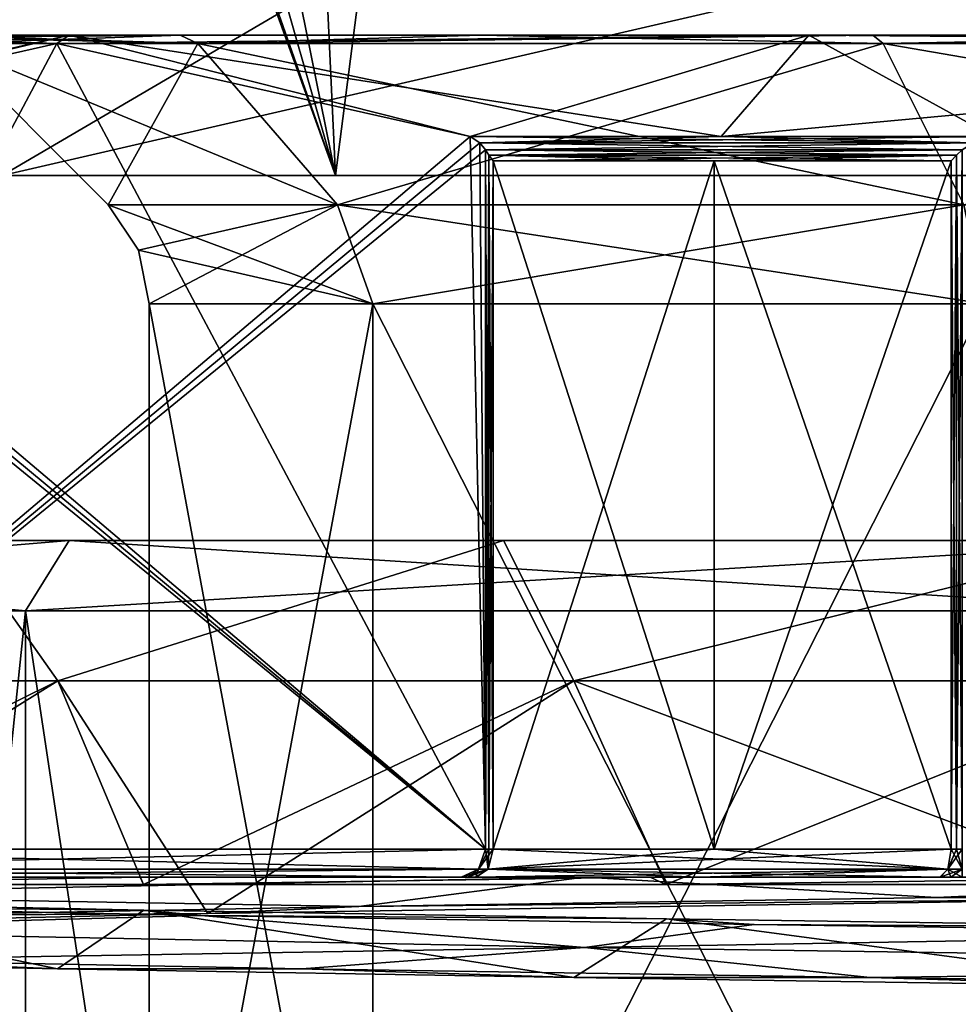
# Model space of a CAD drawing. Header units: millimetres. Extents: x -175 to 175, y 0 to 247.
# Tile 11 of 185: x -163 to -156, y 58 to 65. Entities that reach past the tile are written whole.
import ezdxf

# ---------------------------------------------------------------- set-up
doc = ezdxf.new("R2010")
doc.units = ezdxf.units.MM
doc.header["$LTSCALE"] = 65.185185
for name, color, linetype in [('1384', 7, 'CONTINUOUS'), ('1385', 7, 'CONTINUOUS'), ('1394', 7, 'CONTINUOUS'), ('1456', 7, 'CONTINUOUS'), ('1457', 7, 'CONTINUOUS'), ('1458', 7, 'CONTINUOUS'), ('1459', 7, 'CONTINUOUS'), ('1463', 7, 'CONTINUOUS'), ('1464', 7, 'CONTINUOUS'), ('1465', 7, 'CONTINUOUS'), ('1466', 7, 'CONTINUOUS'), ('1469', 7, 'CONTINUOUS'), ('1474', 7, 'CONTINUOUS'), ('1475', 7, 'CONTINUOUS'), ('1476', 7, 'CONTINUOUS'), ('1477', 7, 'CONTINUOUS'), ('1478', 7, 'CONTINUOUS'), ('1482', 7, 'CONTINUOUS'), ('1483', 7, 'CONTINUOUS'), ('1484', 7, 'CONTINUOUS'), ('1485', 7, 'CONTINUOUS'), ('1486', 7, 'CONTINUOUS'), ('1487', 7, 'CONTINUOUS'), ('1489', 7, 'CONTINUOUS'), ('1490', 7, 'CONTINUOUS'), ('1491', 7, 'CONTINUOUS'), ('1492', 7, 'CONTINUOUS'), ('1493', 7, 'CONTINUOUS'), ('1499', 7, 'CONTINUOUS'), ('1502', 7, 'CONTINUOUS'), ('1508', 7, 'CONTINUOUS'), ('1509', 7, 'CONTINUOUS'), ('1510', 7, 'CONTINUOUS'), ('1514', 7, 'CONTINUOUS'), ('1519', 7, 'CONTINUOUS'), ('1520', 7, 'CONTINUOUS'), ('1522', 7, 'CONTINUOUS'), ('1523', 7, 'CONTINUOUS'), ('1530', 7, 'CONTINUOUS'), ('1531', 7, 'CONTINUOUS'), ('1742', 7, 'CONTINUOUS'), ('1746', 7, 'CONTINUOUS'), ('1750', 7, 'CONTINUOUS'), ('1772', 7, 'CONTINUOUS'), ('1773', 7, 'CONTINUOUS'), ('1982', 7, 'CONTINUOUS')]:
    doc.layers.add(name, color=color, linetype=linetype)

msp = doc.modelspace()

# ---------------------------------------------------------------- linework, layer by layer
at = {"layer": '1384', "color": 7, "linetype": 'CONTINUOUS', "true_color": 0xe0f2ff}
for points in [[(-162.4698, 61, -15.6366), (-168.0194, 61, -8.6776), (-163.2582, 61, -13.2583), (-162.4698, 61, -15.6366)], [(-168.0194, 61, 8.6776), (-162.4698, 61, 15.6366), (-166.238, 61, 9.375), (-168.0194, 61, 8.6776)], [(-166.238, 61, 9.375), (-162.4698, 61, 15.6366), (-163.2582, 61, 13.2583), (-166.238, 61, 9.375)], [(-159.375, 61, -16.238), (-162.4698, 61, -15.6366), (-163.2582, 61, -13.2583), (-159.375, 61, -16.238)], [(-163.2582, 61, 13.2583), (-162.4698, 61, 15.6366), (-159.375, 61, 16.238), (-163.2582, 61, 13.2583)], [(-154.4504, 61, -19.4986), (-162.4698, 61, -15.6366), (-154.8529, 61, -18.1111), (-154.4504, 61, -19.4986)], [(-154.8529, 61, -18.1111), (-162.4698, 61, -15.6366), (-159.375, 61, -16.238), (-154.8529, 61, -18.1111)], [(-162.4698, 61, 15.6366), (-154.4504, 61, 19.4986), (-159.375, 61, 16.238), (-162.4698, 61, 15.6366)], [(-159.375, 61, 16.238), (-154.4504, 61, 19.4986), (-154.8529, 61, 18.1111), (-159.375, 61, 16.238)]]:
    msp.add_3dface(points, dxfattribs=at)
at = {"layer": '1385', "color": 7, "linetype": 'CONTINUOUS', "true_color": 0xe0f2ff}
for points in [[(-168.4699, 60.5, -8.8946), (-162.7816, 60.5, -16.0275), (-168.4699, 5.8, -8.8946), (-168.4699, 60.5, -8.8946)], [(-168.4699, 5.8, -8.8946), (-162.7816, 60.5, -16.0275), (-162.7815, 5.8, -16.0276), (-168.4699, 5.8, -8.8946)], [(-162.7816, 60.5, -16.0275), (-154.5617, 60.5, -19.986), (-162.7815, 5.8, -16.0276), (-162.7816, 60.5, -16.0275)], [(-162.7815, 5.8, -16.0276), (-154.5617, 60.5, -19.986), (-154.5616, 5.8, -19.986), (-162.7815, 5.8, -16.0276)]]:
    msp.add_3dface(points, dxfattribs=at)
at = {"layer": '1394', "color": 7, "linetype": 'CONTINUOUS', "true_color": 0xe0f2ff}
for points in [[(-162.7816, 60.5, 16.0275), (-168.4699, 60.5, 8.8946), (-162.7815, 5.8, 16.0276), (-162.7816, 60.5, 16.0275)], [(-162.7815, 5.8, 16.0276), (-168.4699, 60.5, 8.8946), (-168.4699, 5.8, 8.8946), (-162.7815, 5.8, 16.0276)], [(-154.5617, 60.5, 19.986), (-162.7816, 60.5, 16.0275), (-154.5616, 5.8, 19.986), (-154.5617, 60.5, 19.986)], [(-154.5616, 5.8, 19.986), (-162.7816, 60.5, 16.0275), (-162.7815, 5.8, 16.0276), (-154.5616, 5.8, 19.986)]]:
    msp.add_3dface(points, dxfattribs=at)
at = {"layer": '1456', "color": 7, "linetype": 'CONTINUOUS', "true_color": 0xe0f2ff}
for points in [[(-165.3714, 60, 8.876), (-163.2582, 61, 13.2583), (-162.5505, 60, 12.5518), (-165.3714, 60, 8.876)], [(-163.2582, 61, 13.2583), (-159.375, 61, 16.238), (-162.5505, 60, 12.5518), (-163.2582, 61, 13.2583)], [(-162.5505, 60, 12.5518), (-159.375, 61, 16.238), (-158.8745, 60, 15.3722), (-162.5505, 60, 12.5518)], [(-159.375, 61, 16.238), (-154.8529, 61, 18.1111), (-158.8745, 60, 15.3722), (-159.375, 61, 16.238)], [(-158.8745, 60, 15.3722), (-154.8529, 61, 18.1111), (-154.5938, 60, 17.1453), (-158.8745, 60, 15.3722)]]:
    msp.add_3dface(points, dxfattribs=at)
at = {"layer": '1457', "color": 7, "linetype": 'CONTINUOUS', "true_color": 0xe0f2ff}
for points in [[(-162.5505, 60, -12.5518), (-163.2582, 61, -13.2583), (-165.3714, 60, -8.876), (-162.5505, 60, -12.5518)], [(-159.375, 61, -16.238), (-163.2582, 61, -13.2583), (-162.5505, 60, -12.5518), (-159.375, 61, -16.238)], [(-158.8745, 60, -15.3722), (-159.375, 61, -16.238), (-162.5505, 60, -12.5518), (-158.8745, 60, -15.3722)], [(-154.8529, 61, -18.1111), (-159.375, 61, -16.238), (-158.8745, 60, -15.3722), (-154.8529, 61, -18.1111)], [(-154.5938, 60, -17.1453), (-154.8529, 61, -18.1111), (-158.8745, 60, -15.3722), (-154.5938, 60, -17.1453)]]:
    msp.add_3dface(points, dxfattribs=at)
at = {"layer": '1458', "color": 7, "linetype": 'CONTINUOUS', "true_color": 0xe0f2ff}
for points in [[(-168.0194, 61, 8.6776), (-168.4699, 60.5, 8.8946), (-162.7816, 60.5, 16.0275), (-168.0194, 61, 8.6776)], [(-162.4698, 61, 15.6366), (-168.0194, 61, 8.6776), (-162.7816, 60.5, 16.0275), (-162.4698, 61, 15.6366)], [(-162.4698, 61, 15.6366), (-162.7816, 60.5, 16.0275), (-154.5617, 60.5, 19.986), (-162.4698, 61, 15.6366)], [(-154.4504, 61, 19.4986), (-162.4698, 61, 15.6366), (-154.5617, 60.5, 19.986), (-154.4504, 61, 19.4986)]]:
    msp.add_3dface(points, dxfattribs=at)
at = {"layer": '1459', "color": 7, "linetype": 'CONTINUOUS', "true_color": 0xe0f2ff}
for points in [[(-168.0194, 61, -8.6776), (-162.4698, 61, -15.6366), (-168.4699, 60.5, -8.8946), (-168.0194, 61, -8.6776)], [(-162.4698, 61, -15.6366), (-162.7816, 60.5, -16.0275), (-168.4699, 60.5, -8.8946), (-162.4698, 61, -15.6366)], [(-162.4698, 61, -15.6366), (-154.4504, 61, -19.4986), (-162.7816, 60.5, -16.0275), (-162.4698, 61, -15.6366)], [(-154.4504, 61, -19.4986), (-154.5617, 60.5, -19.986), (-162.7816, 60.5, -16.0275), (-154.4504, 61, -19.4986)]]:
    msp.add_3dface(points, dxfattribs=at)
at = {"layer": '1463', "color": 7, "linetype": 'CONTINUOUS', "true_color": 0xe0f2ff}
for points in [[(-164.8308, 58.6, -9.5085), (-166.7445, 58.6, -5.476), (-159.6764, 58.6, -12.64), (-164.8308, 58.6, -9.5085)], [(-159.6764, 58.6, -12.64), (-166.7445, 58.6, -5.476), (-165.7848, 58.6, -2.06), (-159.6764, 58.6, -12.64)], [(-165.7848, 58.6, 2.06), (-163.479, 58.6, 11.3437), (-159.6764, 58.6, 12.64), (-165.7848, 58.6, 2.06)], [(-161.9651, 58.6, -12.9306), (-164.8308, 58.6, -9.5085), (-159.574, 58.6, -12.7565), (-161.9651, 58.6, -12.9306)], [(-159.574, 58.6, -12.7565), (-164.8308, 58.6, -9.5085), (-159.6294, 58.6, -12.7052), (-159.574, 58.6, -12.7565)], [(-159.6294, 58.6, -12.7052), (-164.8308, 58.6, -9.5085), (-159.6764, 58.6, -12.64), (-159.6294, 58.6, -12.7052)], [(-163.479, 58.6, 11.3437), (-158.8, 58.6, 15.2421), (-159.6764, 58.6, 12.64), (-163.479, 58.6, 11.3437)], [(-158.3313, 58.6, -15.5227), (-161.9651, 58.6, -12.9306), (-156.1888, 58.6, -14.6918), (-158.3313, 58.6, -15.5227)], [(-156.1888, 58.6, -14.6918), (-161.9651, 58.6, -12.9306), (-156.2677, 58.6, -14.6671), (-156.1888, 58.6, -14.6918)], [(-156.2677, 58.6, -14.6671), (-161.9651, 58.6, -12.9306), (-157.9815, 58.6, -13.8093), (-156.2677, 58.6, -14.6671)], [(-157.9815, 58.6, -13.8093), (-161.9651, 58.6, -12.9306), (-159.574, 58.6, -12.7565), (-157.9815, 58.6, -13.8093)], [(-159.6764, 58.6, 12.64), (-158.8, 58.6, 15.2421), (-159.6293, 58.6, 12.7054), (-159.6764, 58.6, 12.64)], [(-159.6293, 58.6, 12.7054), (-158.8, 58.6, 15.2421), (-159.5701, 58.6, 12.7599), (-159.6293, 58.6, 12.7054)], [(-159.5701, 58.6, 12.7599), (-158.8, 58.6, 15.2421), (-157.975, 58.6, 13.8131), (-159.5701, 58.6, 12.7599)], [(-158.8, 58.6, 15.2421), (-153.0844, 58.6, 17.345), (-144.265, 58.6, 16.6576), (-158.8, 58.6, 15.2421)], [(-140.2626, 58.6, 14.6815), (-158.8, 58.6, 15.2421), (-144.265, 58.6, 16.6576), (-140.2626, 58.6, 14.6815)], [(-158.8, 58.6, 15.2421), (-140.2626, 58.6, 14.6815), (-143.8916, 58.6, 14.7), (-158.8, 58.6, 15.2421)], [(-156.2654, 58.6, 14.6679), (-158.8, 58.6, 15.2421), (-156.1886, 58.6, 14.6919), (-156.2654, 58.6, 14.6679)], [(-158.8, 58.6, 15.2421), (-156.2654, 58.6, 14.6679), (-157.975, 58.6, 13.8131), (-158.8, 58.6, 15.2421)], [(-156.1886, 58.6, 14.6919), (-158.8, 58.6, 15.2421), (-156.1084, 58.6, 14.7), (-156.1886, 58.6, 14.6919)], [(-156.1084, 58.6, 14.7), (-158.8, 58.6, 15.2421), (-143.8916, 58.6, 14.7), (-156.1084, 58.6, 14.7)], [(-154.1627, 58.6, -17.1183), (-158.3313, 58.6, -15.5227), (-145.3086, 58.6, -16.981), (-154.1627, 58.6, -17.1183)], [(-145.3086, 58.6, -16.981), (-158.3313, 58.6, -15.5227), (-141.1914, 58.6, -15.2569), (-145.3086, 58.6, -16.981)], [(-141.1914, 58.6, -15.2569), (-158.3313, 58.6, -15.5227), (-156.1084, 58.6, -14.7), (-141.1914, 58.6, -15.2569)], [(-156.1084, 58.6, -14.7), (-158.3313, 58.6, -15.5227), (-156.1888, 58.6, -14.6918), (-156.1084, 58.6, -14.7)]]:
    msp.add_3dface(points, dxfattribs=at)
at = {"layer": '1464', "color": 7, "linetype": 'CONTINUOUS', "true_color": 0xe0f2ff}
for points in [[(-157.875, 58.8, -13.6399), (-159.45, 58.8, -12.6), (-157.875, 63.7051, -13.6399), (-157.875, 58.8, -13.6399)], [(-157.875, 63.7051, -13.6399), (-159.45, 58.8, -12.6), (-159.45, 63.7051, -12.6), (-157.875, 63.7051, -13.6399)], [(-156.187, 58.8, -14.4839), (-157.875, 58.8, -13.6399), (-156.187, 63.7051, -14.4839), (-156.187, 58.8, -14.4839)], [(-156.187, 63.7051, -14.4839), (-157.875, 58.8, -13.6399), (-157.875, 63.7051, -13.6399), (-156.187, 63.7051, -14.4839)]]:
    msp.add_3dface(points, dxfattribs=at)
at = {"layer": '1465', "color": 7, "linetype": 'CONTINUOUS', "true_color": 0xe0f2ff}
for points in [[(-161.9, 62.6858), (-160.3057, 62.6858, 5.95), (-161.9, 54.1), (-161.9, 62.6858)], [(-161.9, 54.1), (-160.3057, 62.6858, 5.95), (-160.3057, 54.1, 5.95), (-161.9, 54.1)], [(-160.3057, 62.6858, 5.95), (-155.95, 62.6858, 10.3057), (-160.3057, 54.1, 5.95), (-160.3057, 62.6858, 5.95)], [(-160.3057, 54.1, 5.95), (-155.95, 62.6858, 10.3057), (-155.95, 54.1, 10.3057), (-160.3057, 54.1, 5.95)]]:
    msp.add_3dface(points, dxfattribs=at)
at = {"layer": '1466', "color": 7, "linetype": 'CONTINUOUS', "true_color": 0xe0f2ff}
for points in [[(-161.9, 62.6858), (-161.9, 54.1), (-160.3057, 54.1, -5.95), (-161.9, 62.6858)], [(-161.9, 62.6858), (-160.3057, 54.1, -5.95), (-160.3057, 62.6858, -5.95), (-161.9, 62.6858)], [(-160.3057, 54.1, -5.95), (-155.95, 54.1, -10.3057), (-160.3057, 62.6858, -5.95), (-160.3057, 54.1, -5.95)], [(-160.3057, 62.6858, -5.95), (-155.95, 54.1, -10.3057), (-155.95, 62.6858, -10.3057), (-160.3057, 62.6858, -5.95)]]:
    msp.add_3dface(points, dxfattribs=at)
at = {"layer": '1469', "color": 7, "linetype": 'CONTINUOUS', "true_color": 0xe0f2ff}
for points in [[(-162.5574, 64.5423, 7.25), (-165.5015, 63.8783, 2.1506), (-159.5032, 58.8, 12.54), (-162.5574, 64.5423, 7.25)], [(-159.6132, 63.8783, 12.3494), (-162.5574, 64.5423, 7.25), (-159.5032, 58.8, 12.54), (-159.6132, 63.8783, 12.3494)], [(-165.5015, 63.8783, 2.1506), (-165.5712, 63.834, 2.0299), (-159.5032, 58.8, 12.54), (-165.5015, 63.8783, 2.1506)], [(-159.5435, 63.834, 12.4701), (-159.6132, 63.8783, 12.3494), (-159.5032, 58.8, 12.54), (-159.5435, 63.834, 12.4701)], [(-165.5712, 63.834, 2.0299), (-165.6116, 63.7832, 1.96), (-159.5032, 58.8, 12.54), (-165.5712, 63.834, 2.0299)], [(-165.6116, 63.7832, 1.96), (-165.6116, 58.8, 1.96), (-159.5032, 58.8, 12.54), (-165.6116, 63.7832, 1.96)], [(-159.5032, 63.7832, 12.54), (-159.5435, 63.834, 12.4701), (-159.5032, 58.8, 12.54), (-159.5032, 63.7832, 12.54)]]:
    msp.add_3dface(points, dxfattribs=at)
at = {"layer": '1474', "color": 7, "linetype": 'CONTINUOUS', "true_color": 0xe0f2ff}
for points in [[(-159.6132, 63.8783, -12.3494), (-165.6116, 58.8, -1.96), (-162.5574, 64.5423, -7.25), (-159.6132, 63.8783, -12.3494)], [(-162.5574, 64.5423, -7.25), (-165.6116, 58.8, -1.96), (-165.5015, 63.8783, -2.1506), (-162.5574, 64.5423, -7.25)], [(-159.5435, 63.834, -12.4701), (-165.6116, 58.8, -1.96), (-159.6132, 63.8783, -12.3494), (-159.5435, 63.834, -12.4701)], [(-159.5032, 63.7832, -12.54), (-165.6116, 58.8, -1.96), (-159.5435, 63.834, -12.4701), (-159.5032, 63.7832, -12.54)], [(-159.5032, 58.8, -12.54), (-165.6116, 58.8, -1.96), (-159.5032, 63.7832, -12.54), (-159.5032, 58.8, -12.54)]]:
    msp.add_3dface(points, dxfattribs=at)
at = {"layer": '1475', "color": 7, "linetype": 'CONTINUOUS', "true_color": 0xe0f2ff}
for points in [[(-164.4, 64.6), (-162.4707, 64.6, 7.2), (-163.4828, 64.6), (-164.4, 64.6)], [(-162.4707, 64.6, -7.2), (-164.4, 64.6), (-161.6794, 64.6, -6.7363), (-162.4707, 64.6, -7.2)], [(-161.6794, 64.6, -6.7363), (-164.4, 64.6), (-163.4828, 64.6), (-161.6794, 64.6, -6.7363)], [(-163.4828, 64.6), (-162.4707, 64.6, 7.2), (-161.6794, 64.6, 6.7363), (-163.4828, 64.6)], [(-162.4707, 64.6, 7.2), (-157.2, 64.6, 12.4708), (-159.5369, 64.6, 9.5307), (-162.4707, 64.6, 7.2)], [(-161.6794, 64.6, 6.7363), (-162.4707, 64.6, 7.2), (-159.5369, 64.6, 9.5307), (-161.6794, 64.6, 6.7363)], [(-157.2, 64.6, -12.4708), (-162.4707, 64.6, -7.2), (-159.5369, 64.6, -9.5307), (-157.2, 64.6, -12.4708)], [(-159.5369, 64.6, -9.5307), (-162.4707, 64.6, -7.2), (-161.6794, 64.6, -6.7363), (-159.5369, 64.6, -9.5307)], [(-159.5369, 64.6, 9.5307), (-157.2, 64.6, 12.4708), (-156.7439, 64.6, 11.675), (-159.5369, 64.6, 9.5307)], [(-156.7439, 64.6, -11.675), (-157.2, 64.6, -12.4708), (-159.5369, 64.6, -9.5307), (-156.7439, 64.6, -11.675)], [(-157.2, 64.6, 12.4708), (-150, 64.6, 14.4), (-153.491, 64.6, 13.0231), (-157.2, 64.6, 12.4708)], [(-156.7439, 64.6, 11.675), (-157.2, 64.6, 12.4708), (-153.491, 64.6, 13.0231), (-156.7439, 64.6, 11.675)], [(-150, 64.6, -14.4), (-157.2, 64.6, -12.4708), (-153.491, 64.6, -13.0231), (-150, 64.6, -14.4)], [(-153.491, 64.6, -13.0231), (-157.2, 64.6, -12.4708), (-156.7439, 64.6, -11.675), (-153.491, 64.6, -13.0231)]]:
    msp.add_3dface(points, dxfattribs=at)
at = {"layer": '1476', "color": 7, "linetype": 'CONTINUOUS', "true_color": 0xe0f2ff}
for points in [[(-161.9382, 58.3657, -13.1355), (-164.6606, 58.391, -9.9182), (-164.8808, 58.427, -9.676), (-161.9382, 58.3657, -13.1355)], [(-161.5318, 58.3274, -13.4284), (-164.6606, 58.391, -9.9182), (-161.9382, 58.3657, -13.1355), (-161.5318, 58.3274, -13.4284)], [(-158.2153, 58.3045, -15.7344), (-161.5318, 58.3274, -13.4284), (-161.9382, 58.3657, -13.1355), (-158.2153, 58.3045, -15.7344)], [(-157.589, 58.2638, -15.991), (-161.5318, 58.3274, -13.4284), (-158.2153, 58.3045, -15.7344), (-157.589, 58.2638, -15.991)], [(-153.9548, 58.2433, -17.3038), (-157.589, 58.2638, -15.991), (-158.2153, 58.3045, -15.7344), (-153.9548, 58.2433, -17.3038)], [(-153.1107, 58.2002, -17.4249), (-157.589, 58.2638, -15.991), (-153.9548, 58.2433, -17.3038), (-153.1107, 58.2002, -17.4249)]]:
    msp.add_3dface(points, dxfattribs=at)
at = {"layer": '1477', "color": 7, "linetype": 'CONTINUOUS', "true_color": 0xe0f2ff}
for points in [[(-158.8, 58.6, 15.2421), (-163.479, 58.6, 11.3437), (-165.242, 58.475, 8.8), (-158.8, 58.6, 15.2421)], [(-158.8, 58.6, 15.2421), (-165.242, 58.475, 8.8), (-160.4056, 58.392, 14.3188), (-158.8, 58.6, 15.2421)], [(-156.2899, 58.4553, 16.5451), (-158.8, 58.6, 15.2421), (-160.4056, 58.392, 14.3188), (-156.2899, 58.4553, 16.5451)], [(-153.0844, 58.6, 17.345), (-158.8, 58.6, 15.2421), (-156.2899, 58.4553, 16.5451), (-153.0844, 58.6, 17.345)], [(-151.7345, 58.5186, 17.6152), (-153.0844, 58.6, 17.345), (-156.2899, 58.4553, 16.5451), (-151.7345, 58.5186, 17.6152)], [(-160.4056, 58.392, 14.3188), (-165.242, 58.475, 8.8), (-163.7942, 58.3287, 11.0917), (-160.4056, 58.392, 14.3188)], [(-164.6606, 58.391, -9.9182), (-161.5318, 58.3274, -13.4284), (-165.2421, 58.225, -8.8), (-164.6606, 58.391, -9.9182)], [(-165.2421, 58.225, -8.8), (-161.5318, 58.3274, -13.4284), (-158.8, 58.1, -15.242), (-165.2421, 58.225, -8.8)], [(-161.5318, 58.3274, -13.4284), (-157.589, 58.2638, -15.991), (-158.8, 58.1, -15.242), (-161.5318, 58.3274, -13.4284)], [(-157.589, 58.2638, -15.991), (-153.1107, 58.2002, -17.4249), (-158.8, 58.1, -15.242), (-157.589, 58.2638, -15.991)], [(-165.2421, 58.225, -8.8), (-158.8, 58.1, -15.242), (-164.1074, 58.0122, -10.6905), (-165.2421, 58.225, -8.8)], [(-158.8, 58.1, -15.242), (-153.1107, 58.2002, -17.4249), (-150, 57.975, -17.6), (-158.8, 58.1, -15.242)], [(-164.1074, 58.0122, -10.6905), (-158.8, 58.1, -15.242), (-160.8131, 57.9489, -14.0136), (-164.1074, 58.0122, -10.6905)], [(-160.8131, 57.9489, -14.0136), (-158.8, 58.1, -15.242), (-156.763, 57.8856, -16.3574), (-160.8131, 57.9489, -14.0136)], [(-158.8, 58.1, -15.242), (-150, 57.975, -17.6), (-156.763, 57.8856, -16.3574), (-158.8, 58.1, -15.242)], [(-156.763, 57.8856, -16.3574), (-150, 57.975, -17.6), (-152.2403, 57.8223, -17.5581), (-156.763, 57.8856, -16.3574)]]:
    msp.add_3dface(points, dxfattribs=at)
at = {"layer": '1478', "color": 7, "linetype": 'CONTINUOUS', "true_color": 0xe0f2ff}
for points in [[(-151.7345, 58.5186, 17.6152), (-156.2899, 58.4553, 16.5451), (-154.7315, 58.446, 17.1078), (-151.7345, 58.5186, 17.6152)], [(-154.7315, 58.446, 17.1078), (-160.4056, 58.392, 14.3188), (-161.4822, 58.3424, 13.5359), (-154.7315, 58.446, 17.1078)], [(-156.2899, 58.4553, 16.5451), (-160.4056, 58.392, 14.3188), (-154.7315, 58.446, 17.1078), (-156.2899, 58.4553, 16.5451)], [(-160.4056, 58.392, 14.3188), (-163.7942, 58.3287, 11.0917), (-161.4822, 58.3424, 13.5359), (-160.4056, 58.392, 14.3188)], [(-161.4822, 58.3424, 13.5359), (-163.7942, 58.3287, 11.0917), (-166.1071, 58.2389, 7.4582), (-161.4822, 58.3424, 13.5359)], [(-165.3733, 58.0104, -8.8727), (-164.1074, 58.0122, -10.6905), (-162.5525, 57.9479, -12.5498), (-165.3733, 58.0104, -8.8727)], [(-164.1074, 58.0122, -10.6905), (-160.8131, 57.9489, -14.0136), (-162.5525, 57.9479, -12.5498), (-164.1074, 58.0122, -10.6905)], [(-162.5525, 57.9479, -12.5498), (-160.8131, 57.9489, -14.0136), (-158.8756, 57.8854, -15.3716), (-162.5525, 57.9479, -12.5498)], [(-160.8131, 57.9489, -14.0136), (-156.763, 57.8856, -16.3574), (-158.8756, 57.8854, -15.3716), (-160.8131, 57.9489, -14.0136)], [(-158.8756, 57.8854, -15.3716), (-156.763, 57.8856, -16.3574), (-154.5944, 57.8229, -17.1451), (-158.8756, 57.8854, -15.3716)], [(-156.763, 57.8856, -16.3574), (-152.2403, 57.8223, -17.5581), (-154.5944, 57.8229, -17.1451), (-156.763, 57.8856, -16.3574)]]:
    msp.add_3dface(points, dxfattribs=at)
at = {"layer": '1482', "color": 7, "linetype": 'CONTINUOUS', "true_color": 0xe0f2ff}
for points in [[(-165.5015, 63.8783, 2.1506), (-162.5574, 64.5423, 7.25), (-164.4, 64.6), (-165.5015, 63.8783, 2.1506)], [(-162.5574, 64.5423, 7.25), (-162.4707, 64.6, 7.2), (-164.4, 64.6), (-162.5574, 64.5423, 7.25)], [(-162.5574, 64.5423, 7.25), (-159.6132, 63.8783, 12.3494), (-162.4707, 64.6, 7.2), (-162.5574, 64.5423, 7.25)], [(-162.4707, 64.6, 7.2), (-159.6132, 63.8783, 12.3494), (-157.825, 63.8783, 13.5533), (-162.4707, 64.6, 7.2)], [(-157.2, 64.6, 12.4708), (-162.4707, 64.6, 7.2), (-157.825, 63.8783, 13.5533), (-157.2, 64.6, 12.4708)], [(-155.8883, 63.8783, 14.5), (-157.2, 64.6, 12.4708), (-157.825, 63.8783, 13.5533), (-155.8883, 63.8783, 14.5)], [(-155.8883, 63.8783, 14.5), (-150, 64.5423, 14.5), (-157.2, 64.6, 12.4708), (-155.8883, 63.8783, 14.5)], [(-150, 64.5423, 14.5), (-150, 64.6, 14.4), (-157.2, 64.6, 12.4708), (-150, 64.5423, 14.5)]]:
    msp.add_3dface(points, dxfattribs=at)
at = {"layer": '1483', "color": 7, "linetype": 'CONTINUOUS', "true_color": 0xe0f2ff}
for points in [[(-164.4, 64.6), (-162.4707, 64.6, -7.2), (-165.65, 63.8783), (-164.4, 64.6)], [(-165.65, 63.8783), (-162.4707, 64.6, -7.2), (-165.6128, 63.8783, -1.0778), (-165.65, 63.8783)], [(-162.4707, 64.6, -7.2), (-165.5015, 63.8783, -2.1506), (-165.6128, 63.8783, -1.0778), (-162.4707, 64.6, -7.2)], [(-162.5574, 64.5423, -7.25), (-165.5015, 63.8783, -2.1506), (-162.4707, 64.6, -7.2), (-162.5574, 64.5423, -7.25)], [(-159.6132, 63.8783, -12.3494), (-162.5574, 64.5423, -7.25), (-157.2, 64.6, -12.4708), (-159.6132, 63.8783, -12.3494)], [(-162.5574, 64.5423, -7.25), (-162.4707, 64.6, -7.2), (-157.2, 64.6, -12.4708), (-162.5574, 64.5423, -7.25)], [(-159.6132, 63.8783, -12.3494), (-157.2, 64.6, -12.4708), (-157.825, 63.8783, -13.5533), (-159.6132, 63.8783, -12.3494)], [(-150, 64.6, -14.4), (-155.8883, 63.8783, -14.5), (-157.825, 63.8783, -13.5533), (-150, 64.6, -14.4)], [(-157.2, 64.6, -12.4708), (-150, 64.6, -14.4), (-157.825, 63.8783, -13.5533), (-157.2, 64.6, -12.4708)]]:
    msp.add_3dface(points, dxfattribs=at)
at = {"layer": '1484', "color": 7, "linetype": 'CONTINUOUS', "true_color": 0xe0f2ff}
for points in [[(-162.1929, 63.3929), (-163.3414, 64.5414), (-161.554, 64.5414, 6.6707), (-162.1929, 63.3929)], [(-160.5594, 63.3929, 6.0964), (-162.1929, 63.3929), (-161.554, 64.5414, 6.6707), (-160.5594, 63.3929, 6.0964)], [(-156.6707, 64.5414, 11.554), (-160.5594, 63.3929, 6.0964), (-161.554, 64.5414, 6.6707), (-156.6707, 64.5414, 11.554)], [(-156.0964, 63.3929, 10.5594), (-160.5594, 63.3929, 6.0964), (-156.6707, 64.5414, 11.554), (-156.0964, 63.3929, 10.5594)], [(-150, 64.5414, 13.3414), (-156.0964, 63.3929, 10.5594), (-156.6707, 64.5414, 11.554), (-150, 64.5414, 13.3414)]]:
    msp.add_3dface(points, dxfattribs=at)
at = {"layer": '1485', "color": 7, "linetype": 'CONTINUOUS', "true_color": 0xe0f2ff}
for points in [[(-163.3414, 64.5414), (-162.1929, 63.3929), (-160.5594, 63.3929, -6.0964), (-163.3414, 64.5414)], [(-163.3414, 64.5414), (-160.5594, 63.3929, -6.0964), (-161.554, 64.5414, -6.6707), (-163.3414, 64.5414)], [(-160.5594, 63.3929, -6.0964), (-156.0964, 63.3929, -10.5594), (-161.554, 64.5414, -6.6707), (-160.5594, 63.3929, -6.0964)], [(-161.554, 64.5414, -6.6707), (-156.0964, 63.3929, -10.5594), (-156.6707, 64.5414, -11.554), (-161.554, 64.5414, -6.6707)], [(-156.0964, 63.3929, -10.5594), (-150, 63.3929, -12.1929), (-156.6707, 64.5414, -11.554), (-156.0964, 63.3929, -10.5594)], [(-156.6707, 64.5414, -11.554), (-150, 63.3929, -12.1929), (-150, 64.5414, -13.3414), (-156.6707, 64.5414, -11.554)]]:
    msp.add_3dface(points, dxfattribs=at)
at = {"layer": '1486', "color": 7, "linetype": 'CONTINUOUS', "true_color": 0xe0f2ff}
for points in [[(-162.1929, 63.3929), (-160.3057, 62.6858, -5.95), (-160.5594, 63.3929, -6.0964), (-162.1929, 63.3929)], [(-160.3057, 62.6858, -5.95), (-162.1929, 63.3929), (-161.9761, 63.0685), (-160.3057, 62.6858, -5.95)], [(-160.3057, 62.6858, -5.95), (-155.95, 62.6858, -10.3057), (-160.5594, 63.3929, -6.0964), (-160.3057, 62.6858, -5.95)], [(-155.95, 62.6858, -10.3057), (-156.0964, 63.3929, -10.5594), (-160.5594, 63.3929, -6.0964), (-155.95, 62.6858, -10.3057)], [(-161.9, 62.6858), (-160.3057, 62.6858, -5.95), (-161.9761, 63.0685), (-161.9, 62.6858)]]:
    msp.add_3dface(points, dxfattribs=at)
at = {"layer": '1487', "color": 7, "linetype": 'CONTINUOUS', "true_color": 0xe0f2ff}
for points in [[(-162.1929, 63.3929), (-160.5594, 63.3929, 6.0964), (-161.9761, 63.0685), (-162.1929, 63.3929)], [(-160.5594, 63.3929, 6.0964), (-161.9, 62.6858), (-161.9761, 63.0685), (-160.5594, 63.3929, 6.0964)], [(-160.3057, 62.6858, 5.95), (-161.9, 62.6858), (-160.5594, 63.3929, 6.0964), (-160.3057, 62.6858, 5.95)], [(-160.3057, 62.6858, 5.95), (-160.5594, 63.3929, 6.0964), (-156.0964, 63.3929, 10.5594), (-160.3057, 62.6858, 5.95)], [(-155.95, 62.6858, 10.3057), (-160.3057, 62.6858, 5.95), (-156.0964, 63.3929, 10.5594), (-155.95, 62.6858, 10.3057)]]:
    msp.add_3dface(points, dxfattribs=at)
at = {"layer": '1489', "color": 7, "linetype": 'CONTINUOUS', "true_color": 0xe0f2ff}
for points in [[(-164.8308, 58.6, -9.5085), (-161.9651, 58.6, -12.9306), (-164.8829, 58.5495, -9.6728), (-164.8308, 58.6, -9.5085)], [(-164.8829, 58.5495, -9.6728), (-161.9651, 58.6, -12.9306), (-161.9416, 58.5495, -13.1324), (-164.8829, 58.5495, -9.6728)], [(-161.9651, 58.6, -12.9306), (-158.3313, 58.6, -15.5227), (-161.9416, 58.5495, -13.1324), (-161.9651, 58.6, -12.9306)], [(-161.9416, 58.5495, -13.1324), (-158.3313, 58.6, -15.5227), (-158.2189, 58.5495, -15.7325), (-161.9416, 58.5495, -13.1324)], [(-158.3313, 58.6, -15.5227), (-154.1627, 58.6, -17.1183), (-158.2189, 58.5495, -15.7325), (-158.3313, 58.6, -15.5227)], [(-158.2189, 58.5495, -15.7325), (-154.1627, 58.6, -17.1183), (-153.9583, 58.5495, -17.303), (-158.2189, 58.5495, -15.7325)]]:
    msp.add_3dface(points, dxfattribs=at)
at = {"layer": '1490', "color": 7, "linetype": 'CONTINUOUS', "true_color": 0xe0f2ff}
for points in [[(-163.4828, 64.6), (-161.6794, 64.6, 6.7363), (-163.4063, 64.5848), (-163.4828, 64.6)], [(-161.6794, 64.6, 6.7363), (-163.3414, 64.5414), (-163.4063, 64.5848), (-161.6794, 64.6, 6.7363)], [(-163.3414, 64.5414), (-161.6794, 64.6, 6.7363), (-161.554, 64.5414, 6.6707), (-163.3414, 64.5414)], [(-161.6794, 64.6, 6.7363), (-159.5369, 64.6, 9.5307), (-161.554, 64.5414, 6.6707), (-161.6794, 64.6, 6.7363)], [(-159.5369, 64.6, 9.5307), (-156.7439, 64.6, 11.675), (-161.554, 64.5414, 6.6707), (-159.5369, 64.6, 9.5307)], [(-156.7439, 64.6, 11.675), (-156.6707, 64.5414, 11.554), (-161.554, 64.5414, 6.6707), (-156.7439, 64.6, 11.675)], [(-156.7439, 64.6, 11.675), (-153.491, 64.6, 13.0231), (-156.6707, 64.5414, 11.554), (-156.7439, 64.6, 11.675)], [(-153.491, 64.6, 13.0231), (-150, 64.6, 13.4828), (-156.6707, 64.5414, 11.554), (-153.491, 64.6, 13.0231)], [(-150, 64.6, 13.4828), (-150, 64.5414, 13.3414), (-156.6707, 64.5414, 11.554), (-150, 64.6, 13.4828)]]:
    msp.add_3dface(points, dxfattribs=at)
at = {"layer": '1491', "color": 7, "linetype": 'CONTINUOUS', "true_color": 0xe0f2ff}
for points in [[(-161.6794, 64.6, -6.7363), (-163.4828, 64.6), (-161.554, 64.5414, -6.6707), (-161.6794, 64.6, -6.7363)], [(-161.554, 64.5414, -6.6707), (-163.4828, 64.6), (-163.4063, 64.5848), (-161.554, 64.5414, -6.6707)], [(-163.3414, 64.5414), (-161.554, 64.5414, -6.6707), (-163.4063, 64.5848), (-163.3414, 64.5414)], [(-159.5369, 64.6, -9.5307), (-161.6794, 64.6, -6.7363), (-161.554, 64.5414, -6.6707), (-159.5369, 64.6, -9.5307)], [(-159.5369, 64.6, -9.5307), (-161.554, 64.5414, -6.6707), (-156.6707, 64.5414, -11.554), (-159.5369, 64.6, -9.5307)], [(-156.7439, 64.6, -11.675), (-159.5369, 64.6, -9.5307), (-156.6707, 64.5414, -11.554), (-156.7439, 64.6, -11.675)], [(-153.491, 64.6, -13.0231), (-156.7439, 64.6, -11.675), (-156.6707, 64.5414, -11.554), (-153.491, 64.6, -13.0231)], [(-153.491, 64.6, -13.0231), (-156.6707, 64.5414, -11.554), (-150, 64.5414, -13.3414), (-153.491, 64.6, -13.0231)]]:
    msp.add_3dface(points, dxfattribs=at)
at = {"layer": '1492', "color": 7, "linetype": 'CONTINUOUS', "true_color": 0xe0f2ff}
for points in [[(-159.6132, 63.8783, 12.3494), (-159.5435, 63.834, 12.4701), (-157.825, 63.8783, 13.5533), (-159.6132, 63.8783, 12.3494)], [(-159.5435, 63.834, 12.4701), (-156.0277, 63.834, 14.5), (-155.8883, 63.8783, 14.5), (-159.5435, 63.834, 12.4701)], [(-159.5435, 63.834, 12.4701), (-155.8883, 63.8783, 14.5), (-157.825, 63.8783, 13.5533), (-159.5435, 63.834, 12.4701)], [(-159.5435, 63.834, 12.4701), (-159.5032, 63.7832, 12.54), (-156.0277, 63.834, 14.5), (-159.5435, 63.834, 12.4701)], [(-159.5032, 63.7832, 12.54), (-156.1084, 63.7832, 14.5), (-156.0277, 63.834, 14.5), (-159.5032, 63.7832, 12.54)], [(-156.1084, 63.7832, 14.5), (-159.5032, 63.7832, 12.54), (-159.4799, 63.7455, 12.5723), (-156.1084, 63.7832, 14.5)], [(-156.148, 63.7455, 14.496), (-156.1084, 63.7832, 14.5), (-159.4799, 63.7455, 12.5723), (-156.148, 63.7455, 14.496)], [(-159.45, 63.7051, 12.6), (-156.148, 63.7455, 14.496), (-159.4799, 63.7455, 12.5723), (-159.45, 63.7051, 12.6)], [(-157.875, 63.7051, 13.6399), (-156.148, 63.7455, 14.496), (-159.45, 63.7051, 12.6), (-157.875, 63.7051, 13.6399)], [(-156.187, 63.7051, 14.4839), (-156.148, 63.7455, 14.496), (-157.875, 63.7051, 13.6399), (-156.187, 63.7051, 14.4839)]]:
    msp.add_3dface(points, dxfattribs=at)
at = {"layer": '1493', "color": 7, "linetype": 'CONTINUOUS', "true_color": 0xe0f2ff}
for points in [[(-159.5032, 63.7832, 12.54), (-159.5032, 58.8, 12.54), (-159.4796, 58.8, 12.5727), (-159.5032, 63.7832, 12.54)], [(-159.4799, 63.7455, 12.5723), (-159.5032, 63.7832, 12.54), (-159.4796, 58.8, 12.5727), (-159.4799, 63.7455, 12.5723)], [(-159.45, 63.7051, 12.6), (-159.4799, 63.7455, 12.5723), (-159.45, 58.8, 12.6), (-159.45, 63.7051, 12.6)], [(-159.45, 58.8, 12.6), (-159.4799, 63.7455, 12.5723), (-159.4796, 58.8, 12.5727), (-159.45, 58.8, 12.6)]]:
    msp.add_3dface(points, dxfattribs=at)
at = {"layer": '1499', "color": 7, "linetype": 'CONTINUOUS', "true_color": 0xe0f2ff}
for points in [[(-156.1084, 63.7832, -14.5), (-156.1084, 58.8, -14.5), (-156.1485, 58.8, -14.4959), (-156.1084, 63.7832, -14.5)], [(-156.1084, 63.7832, -14.5), (-156.1485, 58.8, -14.4959), (-156.148, 63.7455, -14.496), (-156.1084, 63.7832, -14.5)], [(-156.187, 58.8, -14.4839), (-156.187, 63.7051, -14.4839), (-156.148, 63.7455, -14.496), (-156.187, 58.8, -14.4839)], [(-156.1485, 58.8, -14.4959), (-156.187, 58.8, -14.4839), (-156.148, 63.7455, -14.496), (-156.1485, 58.8, -14.4959)]]:
    msp.add_3dface(points, dxfattribs=at)
at = {"layer": '1502', "color": 7, "linetype": 'CONTINUOUS', "true_color": 0xe0f2ff}
for points in [[(-159.5032, 58.8, 12.54), (-165.6116, 58.8, 1.96), (-165.6623, 58.6586, 1.9893), (-159.5032, 58.8, 12.54)], [(-159.5539, 58.6586, 12.5693), (-159.5032, 58.8, 12.54), (-165.6623, 58.6586, 1.9893), (-159.5539, 58.6586, 12.5693)], [(-165.7848, 58.6, 2.06), (-159.6764, 58.6, 12.64), (-159.5539, 58.6586, 12.5693), (-165.7848, 58.6, 2.06)], [(-165.7848, 58.6, 2.06), (-159.5539, 58.6586, 12.5693), (-165.6623, 58.6586, 1.9893), (-165.7848, 58.6, 2.06)]]:
    msp.add_3dface(points, dxfattribs=at)
at = {"layer": '1508', "color": 7, "linetype": 'CONTINUOUS', "true_color": 0xe0f2ff}
for points in [[(-159.45, 58.8, -12.6), (-156.21, 58.6586, -14.5378), (-159.4851, 58.6586, -12.6469), (-159.45, 58.8, -12.6)], [(-159.45, 58.8, -12.6), (-157.875, 58.8, -13.6399), (-156.21, 58.6586, -14.5378), (-159.45, 58.8, -12.6)], [(-157.875, 58.8, -13.6399), (-156.187, 58.8, -14.4839), (-156.21, 58.6586, -14.5378), (-157.875, 58.8, -13.6399)], [(-157.9815, 58.6, -13.8093), (-159.574, 58.6, -12.7565), (-159.4851, 58.6586, -12.6469), (-157.9815, 58.6, -13.8093)], [(-156.2677, 58.6, -14.6671), (-157.9815, 58.6, -13.8093), (-159.4851, 58.6586, -12.6469), (-156.2677, 58.6, -14.6671)], [(-156.21, 58.6586, -14.5378), (-156.2677, 58.6, -14.6671), (-159.4851, 58.6586, -12.6469), (-156.21, 58.6586, -14.5378)]]:
    msp.add_3dface(points, dxfattribs=at)
at = {"layer": '1509', "color": 7, "linetype": 'CONTINUOUS', "true_color": 0xe0f2ff}
for points in [[(-165.6116, 58.8, -1.96), (-159.5539, 58.6586, -12.5693), (-165.6623, 58.6586, -1.9893), (-165.6116, 58.8, -1.96)], [(-165.6116, 58.8, -1.96), (-159.5032, 58.8, -12.54), (-159.5539, 58.6586, -12.5693), (-165.6116, 58.8, -1.96)], [(-159.6764, 58.6, -12.64), (-165.7848, 58.6, -2.06), (-165.6623, 58.6586, -1.9893), (-159.6764, 58.6, -12.64)], [(-159.5539, 58.6586, -12.5693), (-159.6764, 58.6, -12.64), (-165.6623, 58.6586, -1.9893), (-159.5539, 58.6586, -12.5693)]]:
    msp.add_3dface(points, dxfattribs=at)
at = {"layer": '1510', "color": 7, "linetype": 'CONTINUOUS', "true_color": 0xe0f2ff}
for points in [[(-159.45, 58.8, 12.6), (-159.4851, 58.6586, 12.6469), (-157.875, 58.8, 13.6399), (-159.45, 58.8, 12.6)], [(-157.875, 58.8, 13.6399), (-159.4851, 58.6586, 12.6469), (-156.187, 58.8, 14.4839), (-157.875, 58.8, 13.6399)], [(-156.187, 58.8, 14.4839), (-159.4851, 58.6586, 12.6469), (-156.21, 58.6586, 14.5378), (-156.187, 58.8, 14.4839)], [(-159.5701, 58.6, 12.7599), (-157.975, 58.6, 13.8131), (-156.21, 58.6586, 14.5378), (-159.5701, 58.6, 12.7599)], [(-159.4851, 58.6586, 12.6469), (-159.5701, 58.6, 12.7599), (-156.21, 58.6586, 14.5378), (-159.4851, 58.6586, 12.6469)], [(-157.975, 58.6, 13.8131), (-156.2654, 58.6, 14.6679), (-156.21, 58.6586, 14.5378), (-157.975, 58.6, 13.8131)]]:
    msp.add_3dface(points, dxfattribs=at)
at = {"layer": '1514', "color": 7, "linetype": 'CONTINUOUS', "true_color": 0xe0f2ff}
for points in [[(-156.1084, 58.8, 14.5), (-156.1084, 63.7832, 14.5), (-156.148, 63.7455, 14.496), (-156.1084, 58.8, 14.5)], [(-156.148, 63.7455, 14.496), (-156.187, 63.7051, 14.4839), (-156.1485, 58.8, 14.4959), (-156.148, 63.7455, 14.496)], [(-156.1084, 58.8, 14.5), (-156.148, 63.7455, 14.496), (-156.1485, 58.8, 14.4959), (-156.1084, 58.8, 14.5)], [(-156.187, 63.7051, 14.4839), (-156.187, 58.8, 14.4839), (-156.1485, 58.8, 14.4959), (-156.187, 63.7051, 14.4839)]]:
    msp.add_3dface(points, dxfattribs=at)
at = {"layer": '1519', "color": 7, "linetype": 'CONTINUOUS', "true_color": 0xe0f2ff}
for points in [[(-156.0277, 63.834, -14.5), (-159.5435, 63.834, -12.4701), (-159.6132, 63.8783, -12.3494), (-156.0277, 63.834, -14.5)], [(-156.0277, 63.834, -14.5), (-159.6132, 63.8783, -12.3494), (-157.825, 63.8783, -13.5533), (-156.0277, 63.834, -14.5)], [(-155.8883, 63.8783, -14.5), (-156.0277, 63.834, -14.5), (-157.825, 63.8783, -13.5533), (-155.8883, 63.8783, -14.5)], [(-156.0277, 63.834, -14.5), (-156.1084, 63.7832, -14.5), (-159.5435, 63.834, -12.4701), (-156.0277, 63.834, -14.5)], [(-156.1084, 63.7832, -14.5), (-159.5032, 63.7832, -12.54), (-159.5435, 63.834, -12.4701), (-156.1084, 63.7832, -14.5)], [(-159.5032, 63.7832, -12.54), (-156.1084, 63.7832, -14.5), (-156.148, 63.7455, -14.496), (-159.5032, 63.7832, -12.54)], [(-159.5032, 63.7832, -12.54), (-156.148, 63.7455, -14.496), (-159.4799, 63.7455, -12.5723), (-159.5032, 63.7832, -12.54)], [(-156.187, 63.7051, -14.4839), (-157.875, 63.7051, -13.6399), (-159.4799, 63.7455, -12.5723), (-156.187, 63.7051, -14.4839)], [(-156.148, 63.7455, -14.496), (-156.187, 63.7051, -14.4839), (-159.4799, 63.7455, -12.5723), (-156.148, 63.7455, -14.496)], [(-157.875, 63.7051, -13.6399), (-159.45, 63.7051, -12.6), (-159.4799, 63.7455, -12.5723), (-157.875, 63.7051, -13.6399)]]:
    msp.add_3dface(points, dxfattribs=at)
at = {"layer": '1520', "color": 7, "linetype": 'CONTINUOUS', "true_color": 0xe0f2ff}
for points in [[(-159.5032, 58.8, -12.54), (-159.5032, 63.7832, -12.54), (-159.4799, 63.7455, -12.5723), (-159.5032, 58.8, -12.54)], [(-159.5032, 58.8, -12.54), (-159.4799, 63.7455, -12.5723), (-159.4796, 58.8, -12.5727), (-159.5032, 58.8, -12.54)], [(-159.4799, 63.7455, -12.5723), (-159.45, 63.7051, -12.6), (-159.4796, 58.8, -12.5727), (-159.4799, 63.7455, -12.5723)], [(-159.45, 63.7051, -12.6), (-159.45, 58.8, -12.6), (-159.4796, 58.8, -12.5727), (-159.45, 63.7051, -12.6)]]:
    msp.add_3dface(points, dxfattribs=at)
at = {"layer": '1522', "color": 7, "linetype": 'CONTINUOUS', "true_color": 0xe0f2ff}
for points in [[(-159.4796, 58.8, 12.5727), (-159.5032, 58.8, 12.54), (-159.5539, 58.6586, 12.5693), (-159.4796, 58.8, 12.5727)], [(-159.45, 58.8, 12.6), (-159.4796, 58.8, 12.5727), (-159.5539, 58.6586, 12.5693), (-159.45, 58.8, 12.6)], [(-159.45, 58.8, 12.6), (-159.5539, 58.6586, 12.5693), (-159.4851, 58.6586, 12.6469), (-159.45, 58.8, 12.6)], [(-159.6764, 58.6, 12.64), (-159.6293, 58.6, 12.7054), (-159.4851, 58.6586, 12.6469), (-159.6764, 58.6, 12.64)], [(-159.5539, 58.6586, 12.5693), (-159.6764, 58.6, 12.64), (-159.4851, 58.6586, 12.6469), (-159.5539, 58.6586, 12.5693)], [(-159.6293, 58.6, 12.7054), (-159.5701, 58.6, 12.7599), (-159.4851, 58.6586, 12.6469), (-159.6293, 58.6, 12.7054)]]:
    msp.add_3dface(points, dxfattribs=at)
at = {"layer": '1523', "color": 7, "linetype": 'CONTINUOUS', "true_color": 0xe0f2ff}
for points in [[(-156.1084, 58.6586, 14.5586), (-156.1084, 58.8, 14.5), (-156.21, 58.6586, 14.5378), (-156.1084, 58.6586, 14.5586)], [(-156.21, 58.6586, 14.5378), (-156.1084, 58.8, 14.5), (-156.1485, 58.8, 14.4959), (-156.21, 58.6586, 14.5378)], [(-156.187, 58.8, 14.4839), (-156.21, 58.6586, 14.5378), (-156.1485, 58.8, 14.4959), (-156.187, 58.8, 14.4839)], [(-156.2654, 58.6, 14.6679), (-156.1886, 58.6, 14.6919), (-156.1084, 58.6586, 14.5586), (-156.2654, 58.6, 14.6679)], [(-156.2654, 58.6, 14.6679), (-156.1084, 58.6586, 14.5586), (-156.21, 58.6586, 14.5378), (-156.2654, 58.6, 14.6679)], [(-156.1886, 58.6, 14.6919), (-156.1084, 58.6, 14.7), (-156.1084, 58.6586, 14.5586), (-156.1886, 58.6, 14.6919)]]:
    msp.add_3dface(points, dxfattribs=at)
at = {"layer": '1530', "color": 7, "linetype": 'CONTINUOUS', "true_color": 0xe0f2ff}
for points in [[(-156.187, 58.8, -14.4839), (-156.1084, 58.6586, -14.5586), (-156.21, 58.6586, -14.5378), (-156.187, 58.8, -14.4839)], [(-156.187, 58.8, -14.4839), (-156.1485, 58.8, -14.4959), (-156.1084, 58.6586, -14.5586), (-156.187, 58.8, -14.4839)], [(-156.1485, 58.8, -14.4959), (-156.1084, 58.8, -14.5), (-156.1084, 58.6586, -14.5586), (-156.1485, 58.8, -14.4959)], [(-156.1888, 58.6, -14.6918), (-156.2677, 58.6, -14.6671), (-156.21, 58.6586, -14.5378), (-156.1888, 58.6, -14.6918)], [(-156.1084, 58.6, -14.7), (-156.1888, 58.6, -14.6918), (-156.21, 58.6586, -14.5378), (-156.1084, 58.6, -14.7)], [(-156.1084, 58.6586, -14.5586), (-156.1084, 58.6, -14.7), (-156.21, 58.6586, -14.5378), (-156.1084, 58.6586, -14.5586)]]:
    msp.add_3dface(points, dxfattribs=at)
at = {"layer": '1531', "color": 7, "linetype": 'CONTINUOUS', "true_color": 0xe0f2ff}
for points in [[(-159.5032, 58.8, -12.54), (-159.4851, 58.6586, -12.6469), (-159.5539, 58.6586, -12.5693), (-159.5032, 58.8, -12.54)], [(-159.4851, 58.6586, -12.6469), (-159.5032, 58.8, -12.54), (-159.4796, 58.8, -12.5727), (-159.4851, 58.6586, -12.6469)], [(-159.45, 58.8, -12.6), (-159.4851, 58.6586, -12.6469), (-159.4796, 58.8, -12.5727), (-159.45, 58.8, -12.6)], [(-159.6294, 58.6, -12.7052), (-159.6764, 58.6, -12.64), (-159.5539, 58.6586, -12.5693), (-159.6294, 58.6, -12.7052)], [(-159.574, 58.6, -12.7565), (-159.6294, 58.6, -12.7052), (-159.5539, 58.6586, -12.5693), (-159.574, 58.6, -12.7565)], [(-159.4851, 58.6586, -12.6469), (-159.574, 58.6, -12.7565), (-159.5539, 58.6586, -12.5693), (-159.4851, 58.6586, -12.6469)]]:
    msp.add_3dface(points, dxfattribs=at)
at = {"layer": '1742', "linetype": 'CONTINUOUS'}
for points in [[(-162.5505, 60, -12.5518), (-165.3714, 60, -8.876), (-164.8829, 58.5495, -9.6728), (-162.5505, 60, -12.5518)], [(-162.5505, 60, -12.5518), (-164.8829, 58.5495, -9.6728), (-161.9416, 58.5495, -13.1324), (-162.5505, 60, -12.5518)], [(-158.8745, 60, -15.3722), (-162.5505, 60, -12.5518), (-161.9416, 58.5495, -13.1324), (-158.8745, 60, -15.3722)], [(-158.8745, 60, -15.3722), (-161.9416, 58.5495, -13.1324), (-158.2189, 58.5495, -15.7325), (-158.8745, 60, -15.3722)], [(-154.5938, 60, -17.1453), (-158.8745, 60, -15.3722), (-158.2189, 58.5495, -15.7325), (-154.5938, 60, -17.1453)], [(-154.5938, 60, -17.1453), (-158.2189, 58.5495, -15.7325), (-153.9583, 58.5495, -17.303), (-154.5938, 60, -17.1453)], [(-164.8808, 58.427, -9.676), (-165.3733, 58.0104, -8.8727), (-162.5525, 57.9479, -12.5498), (-164.8808, 58.427, -9.676)], [(-161.9382, 58.3657, -13.1355), (-164.8808, 58.427, -9.676), (-162.5525, 57.9479, -12.5498), (-161.9382, 58.3657, -13.1355)], [(-161.9382, 58.3657, -13.1355), (-162.5525, 57.9479, -12.5498), (-158.8756, 57.8854, -15.3716), (-161.9382, 58.3657, -13.1355)], [(-158.2153, 58.3045, -15.7344), (-161.9382, 58.3657, -13.1355), (-158.8756, 57.8854, -15.3716), (-158.2153, 58.3045, -15.7344)], [(-158.2153, 58.3045, -15.7344), (-158.8756, 57.8854, -15.3716), (-154.5944, 57.8229, -17.1451), (-158.2153, 58.3045, -15.7344)], [(-153.9548, 58.2433, -17.3038), (-158.2153, 58.3045, -15.7344), (-154.5944, 57.8229, -17.1451), (-153.9548, 58.2433, -17.3038)]]:
    msp.add_3dface(points, dxfattribs=at)
at = {"layer": '1746', "linetype": 'CONTINUOUS'}
for points in [[(-165.3714, 60, 8.876), (-162.5505, 60, 12.5518), (-166.1071, 58.2389, 7.4582), (-165.3714, 60, 8.876)], [(-162.5505, 60, 12.5518), (-161.4822, 58.3424, 13.5359), (-166.1071, 58.2389, 7.4582), (-162.5505, 60, 12.5518)], [(-162.5505, 60, 12.5518), (-158.8745, 60, 15.3722), (-161.4822, 58.3424, 13.5359), (-162.5505, 60, 12.5518)], [(-158.8745, 60, 15.3722), (-154.7315, 58.446, 17.1078), (-161.4822, 58.3424, 13.5359), (-158.8745, 60, 15.3722)], [(-158.8745, 60, 15.3722), (-154.5938, 60, 17.1453), (-154.7315, 58.446, 17.1078), (-158.8745, 60, 15.3722)]]:
    msp.add_3dface(points, dxfattribs=at)
at = {"layer": '1750', "linetype": 'CONTINUOUS'}
for points in [[(-157.875, 63.7051, 13.6399), (-159.45, 63.7051, 12.6), (-157.875, 58.8, 13.6399), (-157.875, 63.7051, 13.6399)], [(-159.45, 63.7051, 12.6), (-159.45, 58.8, 12.6), (-157.875, 58.8, 13.6399), (-159.45, 63.7051, 12.6)], [(-156.187, 63.7051, 14.4839), (-157.875, 63.7051, 13.6399), (-156.187, 58.8, 14.4839), (-156.187, 63.7051, 14.4839)], [(-157.875, 63.7051, 13.6399), (-157.875, 58.8, 13.6399), (-156.187, 58.8, 14.4839), (-157.875, 63.7051, 13.6399)]]:
    msp.add_3dface(points, dxfattribs=at)
at = {"layer": '1772', "color": 7, "linetype": 'CONTINUOUS', "true_color": 0xe0f2ff}
for points in [[(-157.6325, 86.4666, 20.6336), (-161.5728, 85.0607, 18.7102), (-160.5736, 63.6, 19.2925), (-157.6325, 86.4666, 20.6336)], [(-150, 63.6, 22), (-157.6325, 86.4666, 20.6336), (-160.5736, 63.6, 19.2925), (-150, 63.6, 22)], [(-157.6325, 86.4666, 20.6336), (-150, 63.6, 22), (-153.5, 77.6, 21.7198), (-157.6325, 86.4666, 20.6336)], [(-160.5736, 63.6, 19.2925), (-168.5139, 85.5452, 11.8842), (-168.5446, 63.6, 11.8362), (-160.5736, 63.6, 19.2925)], [(-168.2243, 85.389, 12.3237), (-168.5139, 85.5452, 11.8842), (-160.5736, 63.6, 19.2925), (-168.2243, 85.389, 12.3237)], [(-166.6396, 84.765, 14.3918), (-168.2243, 85.389, 12.3237), (-160.5736, 63.6, 19.2925), (-166.6396, 84.765, 14.3918)], [(-161.5728, 85.0607, 18.7102), (-164.8071, 84.4759, 16.2711), (-160.5736, 63.6, 19.2925), (-161.5728, 85.0607, 18.7102)], [(-164.8071, 84.4759, 16.2711), (-166.6396, 84.765, 14.3918), (-160.5736, 63.6, 19.2925), (-164.8071, 84.4759, 16.2711)]]:
    msp.add_3dface(points, dxfattribs=at)
at = {"layer": '1773', "color": 7, "linetype": 'CONTINUOUS', "true_color": 0xe0f2ff}
for points in [[(-160.5736, 63.6, 19.2925), (-168.5446, 63.6, 11.8362), (-162.9474, 63.6, 16.5338), (-160.5736, 63.6, 19.2925)], [(-154.6125, 63.6, 20.4872), (-160.5736, 63.6, 19.2925), (-162.9474, 63.6, 16.5338), (-154.6125, 63.6, 20.4872)], [(-150, 63.6, 22), (-160.5736, 63.6, 19.2925), (-154.6125, 63.6, 20.4872), (-150, 63.6, 22)]]:
    msp.add_3dface(points, dxfattribs=at)
at = {"layer": '1982', "color": 7, "linetype": 'CONTINUOUS', "true_color": 0xe0f2ff}
for points in [[(-162.9474, 63.6, 16.5338), (-163.962, 65.4143, 14.2535), (-159.857, 65.4143, 17.3477), (-162.9474, 63.6, 16.5338)], [(-154.6125, 63.6, 20.4872), (-162.9474, 63.6, 16.5338), (-155.0977, 65.4143, 19.2903), (-154.6125, 63.6, 20.4872)], [(-162.9474, 63.6, 16.5338), (-159.857, 65.4143, 17.3477), (-155.0977, 65.4143, 19.2903), (-162.9474, 63.6, 16.5338)]]:
    msp.add_3dface(points, dxfattribs=at)

doc.saveas('drawing.dxf')
